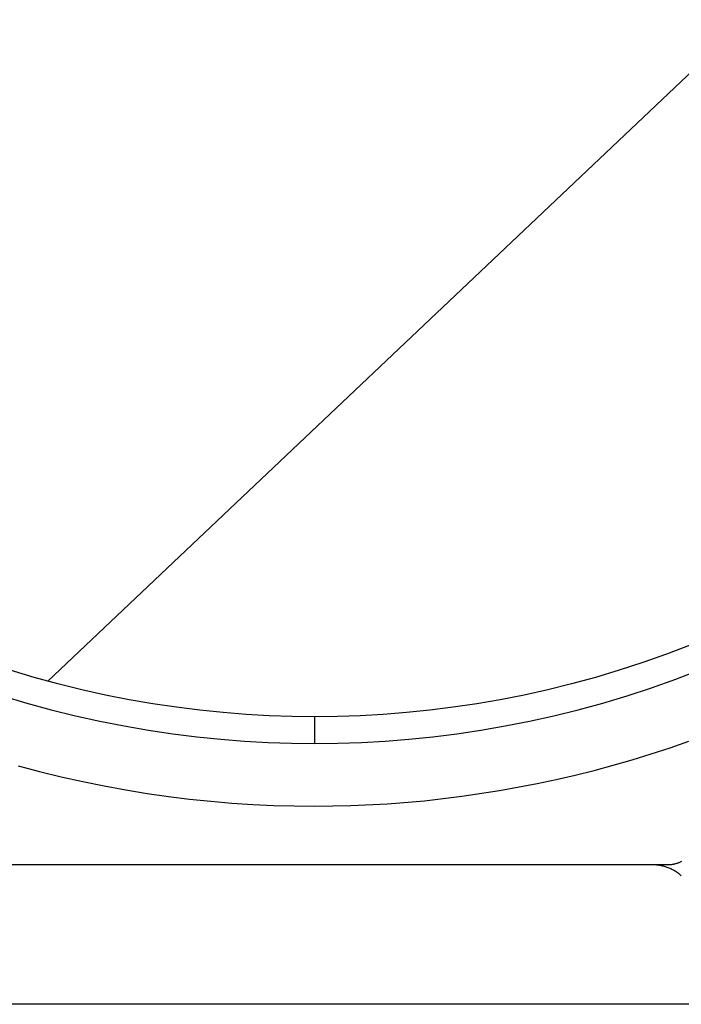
# Model space of a CAD drawing. Header units: millimetres. Extents: x -7950 to -6950, y 4408 to 5408.
# Tile 85 of 111: x -7184 to -7134, y 5016 to 5089. Entities that reach past the tile are written whole.
import ezdxf

# ---------------------------------------------------------------- set-up
doc = ezdxf.new("R2010")
doc.units = ezdxf.units.MM
doc.layers.add('SHOW Mini_Barndoor 002', color=7, linetype='Continuous', true_color=0x000000)

msp = doc.modelspace()

# ---------------------------------------------------------------- linework, layer by layer
at = {"layer": 'SHOW Mini_Barndoor 002', "color": 18, "lineweight": -3, "true_color": 0x000000}
for points in [[(-7101.609, 5115.475), (-7181.445, 5039.842)], [(-7133.325, 5042.543), (-7135.092, 5041.868), (-7136.865, 5041.241), (-7138.644, 5040.661), (-7140.425, 5040.127), (-7142.207, 5039.641), (-7143.989, 5039.2), (-7145.769, 5038.804), (-7147.545, 5038.454), (-7149.316, 5038.148), (-7151.08, 5037.885), (-7152.836, 5037.665), (-7154.582, 5037.487), (-7156.318, 5037.351), (-7158.041, 5037.254), (-7159.751, 5037.197), (-7161.447, 5037.178)], [(-7161.447, 5037.178), (-7163.143, 5037.197), (-7164.853, 5037.254), (-7166.576, 5037.351), (-7168.312, 5037.487), (-7170.058, 5037.665), (-7171.814, 5037.885), (-7173.578, 5038.148), (-7175.349, 5038.454), (-7177.125, 5038.804), (-7178.905, 5039.2), (-7180.687, 5039.641), (-7182.469, 5040.127), (-7184.25, 5040.661)], [(-7161.447, 5035.178), (-7159.707, 5035.198), (-7157.952, 5035.256), (-7156.183, 5035.355), (-7154.402, 5035.495), (-7152.61, 5035.678), (-7150.808, 5035.904), (-7148.998, 5036.173), (-7147.181, 5036.487), (-7145.359, 5036.847), (-7143.532, 5037.253), (-7141.704, 5037.705), (-7139.875, 5038.205), (-7138.047, 5038.752), (-7136.222, 5039.347), (-7134.402, 5039.991), (-7132.588, 5040.683)], [(-7184.847, 5038.752), (-7183.019, 5038.205), (-7181.19, 5037.705), (-7179.362, 5037.253), (-7177.535, 5036.847), (-7175.713, 5036.487), (-7173.896, 5036.173), (-7172.086, 5035.904), (-7170.284, 5035.678), (-7168.492, 5035.495), (-7166.711, 5035.355), (-7164.942, 5035.256), (-7163.187, 5035.198), (-7161.447, 5035.178)], [(-7161.447, 5035.178), (-7161.447, 5036.593), (-7161.447, 5037.038), (-7161.447, 5037.145), (-7161.447, 5037.17), (-7161.447, 5037.176), (-7161.447, 5037.178), (-7161.447, 5037.178), (-7161.447, 5037.178), (-7161.447, 5037.178)], [(-7161.447, 5030.478), (-7158.736, 5030.523), (-7155.992, 5030.658), (-7153.219, 5030.887), (-7150.423, 5031.213), (-7147.607, 5031.639), (-7144.776, 5032.168), (-7143.357, 5032.471), (-7141.936, 5032.801), (-7140.514, 5033.158), (-7139.092, 5033.542), (-7137.671, 5033.952), (-7136.25, 5034.39), (-7134.831, 5034.856), (-7133.415, 5035.349)], [(-7183.672, 5033.506), (-7182.056, 5033.074), (-7180.441, 5032.678), (-7178.827, 5032.316), (-7177.216, 5031.988), (-7175.608, 5031.694), (-7174.005, 5031.433), (-7172.407, 5031.204), (-7170.816, 5031.008), (-7169.232, 5030.844), (-7167.656, 5030.711), (-7166.088, 5030.608), (-7164.531, 5030.536), (-7162.983, 5030.493), (-7161.447, 5030.478)], [(-7133.984, 5026.326), (-7134.028, 5026.302), (-7134.074, 5026.279), (-7134.119, 5026.258), (-7134.165, 5026.238), (-7134.211, 5026.219), (-7134.257, 5026.201), (-7134.304, 5026.185), (-7134.35, 5026.17), (-7134.397, 5026.156), (-7134.443, 5026.143), (-7134.49, 5026.131), (-7134.537, 5026.121), (-7134.583, 5026.112), (-7134.629, 5026.104), (-7134.676, 5026.097), (-7134.722, 5026.091), (-7134.767, 5026.086), (-7134.813, 5026.083), (-7134.858, 5026.08), (-7134.903, 5026.079), (-7134.947, 5026.078)], [(-7134.947, 5026.078), (-7187.947, 5026.078)], [(-7133.987, 5025.259), (-7134.04, 5025.306), (-7134.094, 5025.352), (-7134.149, 5025.397), (-7134.206, 5025.441), (-7134.263, 5025.483), (-7134.322, 5025.524), (-7134.382, 5025.564), (-7134.444, 5025.602), (-7134.506, 5025.639), (-7134.569, 5025.675), (-7134.634, 5025.709), (-7134.699, 5025.742), (-7134.766, 5025.774), (-7134.833, 5025.804), (-7134.901, 5025.833), (-7134.97, 5025.86), (-7135.04, 5025.886), (-7135.111, 5025.91), (-7135.183, 5025.933), (-7135.255, 5025.954), (-7135.328, 5025.973), (-7135.402, 5025.991), (-7135.476, 5026.007), (-7135.551, 5026.022), (-7135.626, 5026.035), (-7135.702, 5026.046), (-7135.779, 5026.056), (-7135.856, 5026.064), (-7135.933, 5026.07), (-7136.011, 5026.075), (-7136.089, 5026.077), (-7136.168, 5026.078)], [(-7124.767, 5015.627), (-7198.127, 5015.627)]]:
    msp.add_lwpolyline(points, dxfattribs=at)

doc.saveas('drawing.dxf')
